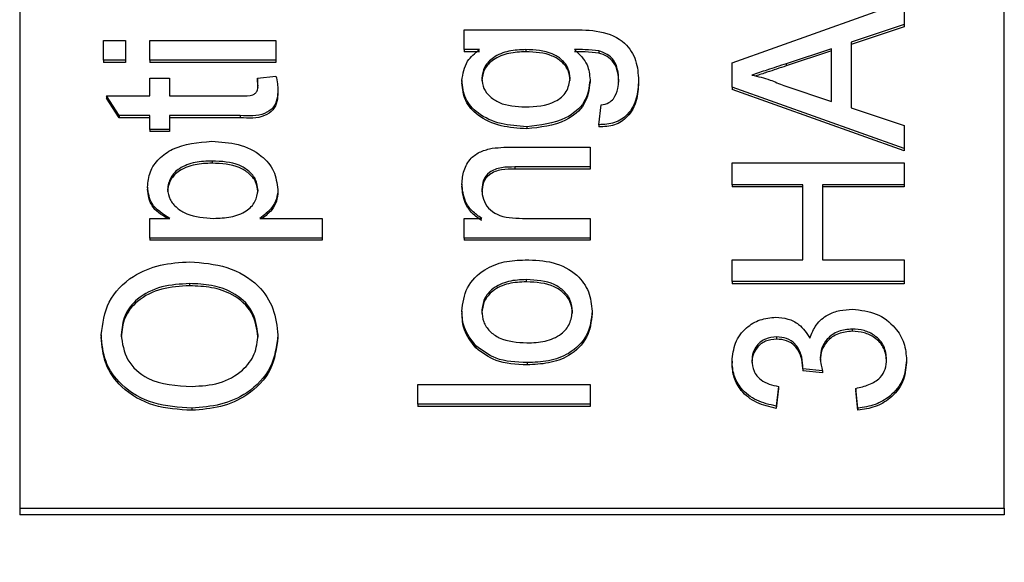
# Model space of a CAD drawing. Extents: x 0 to 8410, y 0 to 5940.
# Tile 149 of 212: x 7398 to 7418, y 3162 to 3173. Entities that reach past the tile are written whole.
import ezdxf

# ---------------------------------------------------------------- set-up
doc = ezdxf.new("R2010")
doc.units = 0
doc.header["$LTSCALE"] = 10
doc.layers.get('0').update_dxf_attribs({"linetype": 'CONTINUOUS'})
doc.styles.add('SLDTEXTSTYLE0', font='TXT', dxfattribs={"width": 0.605})
doc.dimstyles.new('SLDDIMSTYLE1', dxfattribs={"dimtxt": 50, "dimasz": 50, "dimexe": 0, "dimexo": 0.0625, "dimgap": 12.5, "dimtad": 1, "dimdec": 1, "dimrnd": 1e-09, "dimzin": 12, "dimtxsty": 'SLDTEXTSTYLE0', "dimsah": 1, "dimcen": 0.09, "dimazin": 3, "dimtfac": 1, "dimtofl": 0, "dimtmove": 0, "dimatfit": 3, "dimtolj": 1, "dimtzin": 12})

# ---------------------------------------------------------------- blocks, each defined once
blk = doc.blocks.new('_D_7')
at = {"color": 7, "linetype": 'CONTINUOUS'}
for p, q in [((7266.776, 4418.503), (7266.776, 2774.609)), ((7032.776, 2981.172), (7032.776, 2774.609)), ((7032.776, 2789.609), (7266.776, 2789.609)), ((7266.776, 2789.609), (7764.678, 2789.609))]:
    blk.add_line(p, q, dxfattribs=at)
for points in [[(7032.776, 2789.609), (7082.776, 2782.109), (7082.776, 2797.109)], [(7266.776, 2789.609), (7216.776, 2797.109), (7216.776, 2782.109)]]:
    blk.add_solid(points, dxfattribs=at)
at = {"color": 7, "linetype": 'CONTINUOUS', "char_height": 50, "attachment_point": 1, "style": 'SLDTEXTSTYLE0'}
for s, insert in [('234', (7493.706, 2930.799)), ('(3x M10)', (7493.706, 2854.063))]:
    blk.add_mtext(s, dxfattribs=dict(at, insert=insert))

msp = doc.modelspace()

# ---------------------------------------------------------------- linework, layer by layer
at = {"color": 7, "linetype": 'CONTINUOUS'}
for p, q in [((7397.776, 3192.381), (7397.776, 3162.849)), ((7417.776, 3162.849), (7417.776, 3192.381)), ((7412.245, 3171.9), (7415.745, 3173.143)), ((7415.745, 3173.143), (7415.745, 3172.675)), ((7415.745, 3172.675), (7414.668, 3172.318)), ((7415.745, 3172.63), (7414.668, 3172.274)), ((7415.745, 3172.675), (7415.745, 3172.63)), ((7406.803, 3172.168), (7406.803, 3172.569)), ((7406.803, 3172.569), (7408.983, 3172.569)), ((7399.476, 3172.353), (7399.925, 3172.353)), ((7399.476, 3171.952), (7399.476, 3172.353)), ((7399.925, 3172.353), (7399.925, 3171.952)), ((7400.418, 3172.353), (7402.976, 3172.353)), ((7400.418, 3171.952), (7400.418, 3172.353)), ((7402.976, 3172.353), (7402.976, 3171.952)), ((7414.668, 3172.318), (7414.668, 3170.983)), ((7407.117, 3172.168), (7406.803, 3172.168)), ((7406.803, 3172.168), (7406.803, 3172.123)), ((7407.117, 3172.123), (7406.803, 3172.123)), ((7408.057, 3172.168), (7408.057, 3172.123)), ((7409.539, 3172.141), (7409.539, 3172.096)), ((7414.265, 3172.185), (7413.345, 3171.881)), ((7414.265, 3172.141), (7413.345, 3171.836)), ((7414.265, 3171.116), (7414.265, 3172.185)), ((7399.925, 3171.952), (7399.476, 3171.952)), ((7399.476, 3171.952), (7399.476, 3171.907)), ((7399.925, 3171.907), (7399.476, 3171.907)), ((7399.925, 3171.952), (7399.925, 3171.907)), ((7400.418, 3171.952), (7400.418, 3171.907)), ((7402.976, 3171.952), (7400.418, 3171.952)), ((7402.976, 3171.907), (7400.418, 3171.907)), ((7402.976, 3171.952), (7402.976, 3171.907)), ((7412.245, 3171.402), (7412.245, 3171.9)), ((7402.606, 3171.59), (7402.982, 3171.631)), ((7400.418, 3171.229), (7400.418, 3171.59)), ((7400.418, 3171.59), (7400.822, 3171.59)), ((7400.822, 3171.59), (7400.822, 3171.229)), ((7402.606, 3171.59), (7402.606, 3171.546)), ((7406.758, 3171.537), (7406.758, 3171.492)), ((7409.361, 3171.556), (7409.361, 3171.511)), ((7410.348, 3171.542), (7410.348, 3171.497)), ((7415.745, 3170.158), (7412.245, 3171.402)), ((7412.245, 3171.402), (7412.245, 3171.357)), ((7413.296, 3171.437), (7414.265, 3171.116)), ((7399.796, 3170.827), (7399.541, 3171.229)), ((7399.541, 3171.229), (7400.418, 3171.229)), ((7399.541, 3171.229), (7399.541, 3171.184)), ((7400.822, 3171.229), (7402.274, 3171.229)), ((7403.021, 3171.348), (7403.021, 3171.303)), ((7415.745, 3170.113), (7412.245, 3171.357)), ((7399.796, 3170.783), (7399.541, 3171.184)), ((7409.54, 3170.642), (7409.585, 3171.043)), ((7400.418, 3170.827), (7399.796, 3170.827)), ((7399.796, 3170.827), (7399.796, 3170.783)), ((7400.418, 3170.546), (7400.418, 3170.827)), ((7402.257, 3170.827), (7400.822, 3170.827)), ((7400.822, 3170.827), (7400.822, 3170.546)), ((7414.668, 3170.983), (7415.745, 3170.627)), ((7400.418, 3170.783), (7399.796, 3170.783)), ((7402.257, 3170.783), (7400.822, 3170.783)), ((7408.074, 3170.602), (7408.074, 3170.557)), ((7409.54, 3170.642), (7409.54, 3170.597)), ((7415.745, 3170.627), (7415.745, 3170.158)), ((7400.822, 3170.546), (7400.418, 3170.546)), ((7400.418, 3170.546), (7400.418, 3170.502)), ((7400.822, 3170.502), (7400.418, 3170.502)), ((7400.822, 3170.546), (7400.822, 3170.502)), ((7407.796, 3170.185), (7409.361, 3170.185)), ((7409.361, 3170.185), (7409.361, 3169.783)), ((7415.745, 3170.158), (7415.745, 3170.113)), ((7401.685, 3169.904), (7401.685, 3169.859)), ((7412.245, 3169.422), (7412.245, 3169.864)), ((7412.245, 3169.864), (7415.745, 3169.864)), ((7415.745, 3169.864), (7415.745, 3169.422)), ((7409.361, 3169.783), (7407.834, 3169.783)), ((7409.361, 3169.739), (7407.834, 3169.739)), ((7409.361, 3169.783), (7409.361, 3169.739)), ((7406.758, 3169.436), (7406.758, 3169.392)), ((7413.681, 3169.422), (7412.245, 3169.422)), ((7412.245, 3169.422), (7412.245, 3169.377)), ((7413.681, 3167.896), (7413.681, 3169.422)), ((7415.745, 3169.422), (7414.085, 3169.422)), ((7414.085, 3169.422), (7414.085, 3167.896)), ((7415.745, 3169.422), (7415.745, 3169.377)), ((7400.373, 3169.376), (7400.373, 3169.331)), ((7403.021, 3169.329), (7403.021, 3169.284)), ((7413.681, 3169.377), (7412.245, 3169.377)), ((7415.745, 3169.377), (7414.085, 3169.377)), ((7400.418, 3168.739), (7400.824, 3168.739)), ((7400.418, 3168.338), (7400.418, 3168.739)), ((7402.655, 3168.739), (7403.918, 3168.739)), ((7403.918, 3168.739), (7403.918, 3168.338)), ((7406.803, 3168.338), (7406.803, 3168.739)), ((7406.803, 3168.739), (7407.16, 3168.739)), ((7407.989, 3168.739), (7409.361, 3168.739)), ((7409.361, 3168.739), (7409.361, 3168.338)), ((7400.418, 3168.338), (7400.418, 3168.293)), ((7403.918, 3168.338), (7400.418, 3168.338)), ((7403.918, 3168.293), (7400.418, 3168.293)), ((7403.918, 3168.338), (7403.918, 3168.293)), ((7406.803, 3168.338), (7406.803, 3168.293)), ((7409.361, 3168.338), (7406.803, 3168.338)), ((7409.361, 3168.293), (7406.803, 3168.293)), ((7409.361, 3168.338), (7409.361, 3168.293)), ((7412.245, 3167.896), (7413.681, 3167.896)), ((7412.245, 3167.454), (7412.245, 3167.896)), ((7414.085, 3167.896), (7415.745, 3167.896)), ((7415.745, 3167.896), (7415.745, 3167.454)), ((7401.228, 3167.414), (7401.228, 3167.37)), ((7408.067, 3167.495), (7408.067, 3167.45)), ((7415.745, 3167.454), (7412.245, 3167.454)), ((7412.245, 3167.454), (7412.245, 3167.41)), ((7415.745, 3167.41), (7412.245, 3167.41)), ((7415.745, 3167.454), (7415.745, 3167.41)), ((7406.758, 3166.853), (7406.758, 3166.809)), ((7409.406, 3166.853), (7409.406, 3166.809)), ((7414.689, 3166.491), (7414.689, 3166.446)), ((7399.431, 3166.372), (7399.431, 3166.327)), ((7403.021, 3166.37), (7403.021, 3166.326)), ((7413.15, 3166.33), (7413.15, 3166.285)), ((7407.039, 3166.153), (7407.039, 3166.108)), ((7408.082, 3165.808), (7408.082, 3165.763)), ((7412.245, 3165.841), (7412.245, 3165.796)), ((7415.79, 3165.859), (7415.79, 3165.814)), ((7414.085, 3165.644), (7413.681, 3165.685)), ((7413.681, 3165.685), (7413.681, 3165.64)), ((7414.085, 3165.599), (7413.681, 3165.64)), ((7414.085, 3165.644), (7414.085, 3165.599)), ((7405.861, 3165.366), (7409.361, 3165.366)), ((7405.861, 3164.965), (7405.861, 3165.366)), ((7409.361, 3165.366), (7409.361, 3164.965)), ((7413.188, 3165.326), (7413.143, 3164.925)), ((7413.188, 3165.282), (7413.143, 3164.88)), ((7413.188, 3165.326), (7413.188, 3165.282)), ((7414.803, 3164.885), (7414.758, 3165.286)), ((7414.758, 3165.286), (7414.758, 3165.241)), ((7414.803, 3164.84), (7414.758, 3165.241)), ((7401.272, 3164.885), (7401.272, 3164.84)), ((7409.361, 3164.965), (7405.861, 3164.965)), ((7405.861, 3164.965), (7405.861, 3164.92)), ((7409.361, 3164.92), (7405.861, 3164.92)), ((7409.361, 3164.965), (7409.361, 3164.92)), ((7413.143, 3164.925), (7413.143, 3164.88)), ((7414.803, 3164.885), (7414.803, 3164.84)), ((7397.776, 3162.849), (7417.776, 3162.849)), ((7397.776, 3162.849), (7397.776, 3162.715)), ((7417.776, 3162.849), (7417.776, 3162.715)), ((7417.776, 3162.715), (7397.776, 3162.715))]:
    msp.add_line(p, q, dxfattribs=at)
at = {"color": 8, "linetype": 'CONTINUOUS'}
for p, q in [((7413.345, 3171.881), (7413.345, 3171.836)), ((7402.257, 3170.827), (7402.257, 3170.783)), ((7407.834, 3169.783), (7407.834, 3169.739))]:
    msp.add_line(p, q, dxfattribs=at)
at = {"color": 7, "linetype": 'CONTINUOUS'}
for points, knots in [([(7408.983, 3172.569), (7409.176, 3172.569), (7409.56, 3172.57), (7410.077, 3172.357), (7410.32, 3171.948), (7410.338, 3171.677), (7410.348, 3171.542)], [0, 0, 0, 0, 0.281952, 0.558903, 0.778977, 1, 1, 1, 1]), ([(7406.758, 3171.537), (7406.779, 3171.677), (7406.818, 3171.927), (7407.025, 3172.094), (7407.117, 3172.168)], [0, 0, 0, 0, 0.558407, 1, 1, 1, 1]), ([(7408.057, 3172.168), (7407.941, 3172.163), (7407.708, 3172.154), (7407.406, 3172.033), (7407.199, 3171.825), (7407.174, 3171.66), (7407.162, 3171.578)], [0, 0, 0, 0, 0.281138, 0.560564, 0.780599, 1, 1, 1, 1]), ([(7408.057, 3172.123), (7407.941, 3172.119), (7407.708, 3172.11), (7407.406, 3171.988), (7407.199, 3171.78), (7407.174, 3171.616), (7407.162, 3171.534)], [0, 0, 0, 0, 0.2811514, 0.5606274, 0.7806725, 1, 1, 1, 1]), ([(7408.957, 3171.584), (7408.949, 3171.654), (7408.932, 3171.794), (7408.794, 3171.971), (7408.512, 3172.147), (7408.245, 3172.159), (7408.057, 3172.168)], [0, 0, 0, 0, 0.186778, 0.373521, 0.560378, 1, 1, 1, 1]), ([(7408.957, 3171.539), (7408.949, 3171.609), (7408.933, 3171.749), (7408.794, 3171.926), (7408.512, 3172.103), (7408.245, 3172.115), (7408.057, 3172.123)], [0, 0, 0, 0, 0.186791, 0.373457, 0.560372, 1, 1, 1, 1]), ([(7409.539, 3172.141), (7409.447, 3172.151), (7409.284, 3172.17), (7409.119, 3172.168), (7409.047, 3172.168)], [0, 0, 0, 0, 0.55958, 1, 1, 1, 1]), ([(7409.047, 3172.168), (7409.147, 3172.07), (7409.328, 3171.895), (7409.351, 3171.66), (7409.361, 3171.556)], [0, 0, 0, 0, 0.559118, 1, 1, 1, 1]), ([(7409.539, 3172.096), (7409.447, 3172.107), (7409.284, 3172.126), (7409.119, 3172.124), (7409.047, 3172.123)], [0, 0, 0, 0, 0.559569, 1, 1, 1, 1]), ([(7409.944, 3171.55), (7409.941, 3171.62), (7409.935, 3171.76), (7409.856, 3171.947), (7409.713, 3172.081), (7409.597, 3172.121), (7409.539, 3172.141)], [0, 0, 0, 0, 0.280616, 0.5598514, 0.7798497, 1, 1, 1, 1]), ([(7409.944, 3171.505), (7409.941, 3171.575), (7409.935, 3171.716), (7409.856, 3171.903), (7409.713, 3172.037), (7409.597, 3172.076), (7409.539, 3172.096)], [0, 0, 0, 0, 0.28051, 0.559765, 0.77978, 1, 1, 1, 1]), ([(7413.345, 3171.881), (7413.215, 3171.838), (7412.983, 3171.761), (7412.751, 3171.684), (7412.649, 3171.651)], [0, 0, 0, 0, 0.5600036, 1, 1, 1, 1]), ([(7413.345, 3171.836), (7413.215, 3171.793), (7413.008, 3171.724), (7412.8, 3171.656), (7412.723, 3171.63)], [0, 0, 0, 0, 0.6265412, 1, 1, 1, 1]), ([(7402.982, 3171.631), (7402.994, 3171.578), (7403.015, 3171.485), (7403.019, 3171.389), (7403.021, 3171.348)], [0, 0, 0, 0, 0.559887, 1, 1, 1, 1]), ([(7412.649, 3171.651), (7412.774, 3171.621), (7412.997, 3171.567), (7413.204, 3171.477), (7413.296, 3171.437)], [0, 0, 0, 0, 0.559925, 1, 1, 1, 1]), ([(7402.274, 3171.229), (7402.358, 3171.224), (7402.463, 3171.218), (7402.565, 3171.28), (7402.613, 3171.341), (7402.615, 3171.396), (7402.617, 3171.433)], [0, 0, 0, 0, 0.499621, 0.625255, 0.750279, 1, 1, 1, 1]), ([(7402.617, 3171.433), (7402.616, 3171.462), (7402.614, 3171.515), (7402.608, 3171.567), (7402.606, 3171.59)], [0, 0, 0, 0, 0.560133, 1, 1, 1, 1]), ([(7402.617, 3171.388), (7402.616, 3171.418), (7402.614, 3171.47), (7402.608, 3171.523), (7402.606, 3171.546)], [0, 0, 0, 0, 0.559572, 1, 1, 1, 1]), ([(7408.074, 3170.602), (7407.898, 3170.613), (7407.547, 3170.636), (7407.094, 3170.834), (7406.801, 3171.164), (7406.772, 3171.413), (7406.758, 3171.537)], [0, 0, 0, 0, 0.280869, 0.560587, 0.780155, 1, 1, 1, 1]), ([(7408.074, 3170.557), (7407.898, 3170.569), (7407.547, 3170.592), (7407.094, 3170.789), (7406.801, 3171.119), (7406.772, 3171.368), (7406.758, 3171.492)], [0, 0, 0, 0, 0.280872, 0.560627, 0.780202, 1, 1, 1, 1]), ([(7407.162, 3171.578), (7407.17, 3171.51), (7407.187, 3171.373), (7407.327, 3171.204), (7407.599, 3171.027), (7407.86, 3171.013), (7408.043, 3171.003)], [0, 0, 0, 0, 0.1867802, 0.3735604, 0.5606328, 1, 1, 1, 1]), ([(7408.043, 3171.003), (7408.258, 3171.013), (7408.581, 3171.027), (7408.911, 3171.301), (7408.941, 3171.49), (7408.957, 3171.584)], [0, 0, 0, 0, 0.500031, 0.750257, 1, 1, 1, 1]), ([(7409.361, 3171.556), (7409.34, 3171.398), (7409.297, 3171.081), (7408.798, 3170.682), (7408.349, 3170.632), (7408.074, 3170.602)], [0, 0, 0, 0, 0.280179, 0.560206, 1, 1, 1, 1]), ([(7409.361, 3171.511), (7409.34, 3171.353), (7409.297, 3171.036), (7408.798, 3170.637), (7408.349, 3170.587), (7408.074, 3170.557)], [0, 0, 0, 0, 0.2801298, 0.5602091, 1, 1, 1, 1]), ([(7410.348, 3171.542), (7410.34, 3171.419), (7410.324, 3171.175), (7410.163, 3170.854), (7409.866, 3170.657), (7409.649, 3170.647), (7409.54, 3170.642)], [0, 0, 0, 0, 0.281001, 0.560815, 0.779844, 1, 1, 1, 1]), ([(7410.348, 3171.497), (7410.34, 3171.374), (7410.324, 3171.13), (7410.162, 3170.809), (7409.866, 3170.612), (7409.649, 3170.602), (7409.54, 3170.597)], [0, 0, 0, 0, 0.281012, 0.560765, 0.779845, 1, 1, 1, 1]), ([(7409.837, 3171.17), (7409.874, 3171.237), (7409.939, 3171.358), (7409.942, 3171.491), (7409.944, 3171.55)], [0, 0, 0, 0, 0.558831, 1, 1, 1, 1]), ([(7403.021, 3171.348), (7403.018, 3171.284), (7403.013, 3171.158), (7402.932, 3170.977), (7402.675, 3170.804), (7402.43, 3170.818), (7402.257, 3170.827)], [0, 0, 0, 0, 0.187436, 0.373812, 0.559452, 1, 1, 1, 1]), ([(7403.021, 3171.303), (7403.018, 3171.24), (7403.013, 3171.114), (7402.932, 3170.933), (7402.675, 3170.759), (7402.43, 3170.773), (7402.257, 3170.783)], [0, 0, 0, 0, 0.187439, 0.373794, 0.559484, 1, 1, 1, 1]), ([(7409.585, 3171.043), (7409.641, 3171.054), (7409.74, 3171.073), (7409.808, 3171.14), (7409.837, 3171.17)], [0, 0, 0, 0, 0.56037, 1, 1, 1, 1]), ([(7400.373, 3169.376), (7400.384, 3169.48), (7400.404, 3169.689), (7400.594, 3169.963), (7401.002, 3170.246), (7401.399, 3170.281), (7401.678, 3170.305)], [0, 0, 0, 0, 0.187098, 0.374023, 0.561093, 1, 1, 1, 1]), ([(7401.678, 3170.305), (7401.859, 3170.294), (7402.22, 3170.27), (7402.679, 3170.054), (7402.965, 3169.709), (7403.002, 3169.455), (7403.021, 3169.329)], [0, 0, 0, 0, 0.280741, 0.560258, 0.780147, 1, 1, 1, 1]), ([(7406.758, 3169.436), (7406.767, 3169.53), (7406.784, 3169.716), (7406.918, 3169.957), (7407.137, 3170.108), (7407.297, 3170.145), (7407.376, 3170.164)], [0, 0, 0, 0, 0.280221, 0.560011, 0.779628, 1, 1, 1, 1]), ([(7407.376, 3170.164), (7407.455, 3170.172), (7407.594, 3170.185), (7407.734, 3170.185), (7407.796, 3170.185)], [0, 0, 0, 0, 0.559803, 1, 1, 1, 1]), ([(7401.685, 3169.904), (7401.568, 3169.9), (7401.336, 3169.892), (7401.032, 3169.778), (7400.818, 3169.576), (7400.791, 3169.413), (7400.777, 3169.331)], [0, 0, 0, 0, 0.28127, 0.560976, 0.780881, 1, 1, 1, 1]), ([(7401.685, 3169.859), (7401.568, 3169.855), (7401.336, 3169.847), (7401.032, 3169.733), (7400.818, 3169.531), (7400.791, 3169.368), (7400.777, 3169.286)], [0, 0, 0, 0, 0.281288, 0.560969, 0.780946, 1, 1, 1, 1]), ([(7402.617, 3169.315), (7402.608, 3169.386), (7402.589, 3169.529), (7402.44, 3169.705), (7402.15, 3169.884), (7401.876, 3169.895), (7401.685, 3169.904)], [0, 0, 0, 0, 0.18658, 0.373445, 0.560346, 1, 1, 1, 1]), ([(7402.617, 3169.27), (7402.608, 3169.342), (7402.589, 3169.485), (7402.44, 3169.661), (7402.15, 3169.839), (7401.876, 3169.851), (7401.685, 3169.859)], [0, 0, 0, 0, 0.186598, 0.373404, 0.560314, 1, 1, 1, 1]), ([(7407.834, 3169.783), (7407.743, 3169.783), (7407.563, 3169.782), (7407.315, 3169.699), (7407.181, 3169.516), (7407.168, 3169.389), (7407.162, 3169.325)], [0, 0, 0, 0, 0.281681, 0.559802, 0.779627, 1, 1, 1, 1]), ([(7407.834, 3169.739), (7407.743, 3169.738), (7407.563, 3169.737), (7407.315, 3169.655), (7407.181, 3169.471), (7407.168, 3169.344), (7407.162, 3169.28)], [0, 0, 0, 0, 0.281678, 0.559789, 0.779526, 1, 1, 1, 1]), ([(7407.16, 3168.739), (7407.092, 3168.786), (7406.957, 3168.88), (7406.791, 3169.118), (7406.77, 3169.316), (7406.758, 3169.436)], [0, 0, 0, 0, 0.280596, 0.560783, 1, 1, 1, 1]), ([(7400.824, 3168.739), (7400.682, 3168.828), (7400.428, 3168.986), (7400.39, 3169.256), (7400.373, 3169.376)], [0, 0, 0, 0, 0.560169, 1, 1, 1, 1]), ([(7400.771, 3168.739), (7400.651, 3168.815), (7400.421, 3168.961), (7400.389, 3169.211), (7400.373, 3169.331)], [0, 0, 0, 0, 0.520263, 1, 1, 1, 1]), ([(7400.777, 3169.331), (7400.788, 3169.26), (7400.81, 3169.117), (7400.966, 3168.946), (7401.253, 3168.765), (7401.526, 3168.75), (7401.718, 3168.739)], [0, 0, 0, 0, 0.186281, 0.373267, 0.560496, 1, 1, 1, 1]), ([(7401.718, 3168.739), (7401.834, 3168.743), (7402.066, 3168.751), (7402.372, 3168.863), (7402.58, 3169.07), (7402.605, 3169.233), (7402.617, 3169.315)], [0, 0, 0, 0, 0.281217, 0.560726, 0.780653, 1, 1, 1, 1]), ([(7403.021, 3169.329), (7403.015, 3169.263), (7403.004, 3169.132), (7402.886, 3168.917), (7402.743, 3168.807), (7402.655, 3168.739)], [0, 0, 0, 0, 0.280414, 0.560608, 1, 1, 1, 1]), ([(7403.021, 3169.284), (7403.015, 3169.218), (7403.004, 3169.088), (7402.898, 3168.89), (7402.773, 3168.793), (7402.704, 3168.739)], [0, 0, 0, 0, 0.308039, 0.615853, 1, 1, 1, 1]), ([(7407.16, 3168.695), (7407.092, 3168.742), (7406.957, 3168.836), (7406.791, 3169.073), (7406.77, 3169.271), (7406.758, 3169.392)], [0, 0, 0, 0, 0.280516, 0.560801, 1, 1, 1, 1]), ([(7407.162, 3169.325), (7407.168, 3169.258), (7407.181, 3169.123), (7407.288, 3168.941), (7407.547, 3168.749), (7407.807, 3168.744), (7407.989, 3168.739)], [0, 0, 0, 0, 0.187326, 0.374373, 0.560542, 1, 1, 1, 1]), ([(7399.431, 3166.372), (7399.461, 3166.603), (7399.522, 3167.063), (7400.017, 3167.57), (7400.626, 3167.819), (7401.03, 3167.844), (7401.232, 3167.856)], [0, 0, 0, 0, 0.279561, 0.558574, 0.779083, 1, 1, 1, 1]), ([(7401.232, 3167.856), (7401.488, 3167.836), (7402, 3167.797), (7402.622, 3167.432), (7402.962, 3166.91), (7403.001, 3166.55), (7403.021, 3166.37)], [0, 0, 0, 0, 0.280356, 0.559498, 0.779637, 1, 1, 1, 1]), ([(7406.758, 3166.853), (7406.778, 3167.018), (7406.818, 3167.347), (7407.178, 3167.704), (7407.614, 3167.876), (7407.902, 3167.889), (7408.046, 3167.896)], [0, 0, 0, 0, 0.279564, 0.558585, 0.778987, 1, 1, 1, 1]), ([(7408.046, 3167.896), (7408.237, 3167.89), (7408.617, 3167.879), (7409.095, 3167.634), (7409.361, 3167.253), (7409.391, 3166.987), (7409.406, 3166.853)], [0, 0, 0, 0, 0.281049, 0.559534, 0.779588, 1, 1, 1, 1]), ([(7401.228, 3167.414), (7401.037, 3167.404), (7400.656, 3167.382), (7400.174, 3167.148), (7399.882, 3166.777), (7399.851, 3166.509), (7399.835, 3166.375)], [0, 0, 0, 0, 0.280796, 0.560061, 0.779965, 1, 1, 1, 1]), ([(7402.617, 3166.368), (7402.593, 3166.54), (7402.544, 3166.884), (7402.143, 3167.24), (7401.679, 3167.396), (7401.379, 3167.408), (7401.228, 3167.414)], [0, 0, 0, 0, 0.279127, 0.558178, 0.778804, 1, 1, 1, 1]), ([(7408.067, 3167.495), (7407.945, 3167.49), (7407.702, 3167.48), (7407.392, 3167.339), (7407.193, 3167.11), (7407.172, 3166.939), (7407.162, 3166.853)], [0, 0, 0, 0, 0.281089, 0.560341, 0.780207, 1, 1, 1, 1]), ([(7408.067, 3167.45), (7407.945, 3167.445), (7407.702, 3167.435), (7407.392, 3167.294), (7407.193, 3167.066), (7407.172, 3166.894), (7407.162, 3166.809)], [0, 0, 0, 0, 0.281063, 0.560297, 0.78015, 1, 1, 1, 1]), ([(7409.002, 3166.853), (7408.994, 3166.928), (7408.98, 3167.076), (7408.841, 3167.268), (7408.551, 3167.469), (7408.267, 3167.484), (7408.067, 3167.495)], [0, 0, 0, 0, 0.187019, 0.373952, 0.560976, 1, 1, 1, 1]), ([(7409.002, 3166.809), (7408.994, 3166.883), (7408.98, 3167.032), (7408.841, 3167.223), (7408.551, 3167.424), (7408.267, 3167.439), (7408.067, 3167.45)], [0, 0, 0, 0, 0.18709, 0.373947, 0.561012, 1, 1, 1, 1]), ([(7401.228, 3167.37), (7401.037, 3167.359), (7400.656, 3167.338), (7400.174, 3167.103), (7399.882, 3166.732), (7399.851, 3166.464), (7399.835, 3166.33)], [0, 0, 0, 0, 0.280789, 0.560073, 0.779977, 1, 1, 1, 1]), ([(7402.617, 3166.324), (7402.593, 3166.495), (7402.543, 3166.839), (7402.143, 3167.195), (7401.679, 3167.351), (7401.379, 3167.363), (7401.228, 3167.37)], [0, 0, 0, 0, 0.279084, 0.55818, 0.778793, 1, 1, 1, 1]), ([(7407.039, 3166.153), (7406.947, 3166.271), (7406.783, 3166.484), (7406.766, 3166.74), (7406.758, 3166.853)], [0, 0, 0, 0, 0.5589325, 1, 1, 1, 1]), ([(7407.039, 3166.108), (7406.947, 3166.227), (7406.783, 3166.439), (7406.766, 3166.696), (7406.758, 3166.809)], [0, 0, 0, 0, 0.559051, 1, 1, 1, 1]), ([(7407.162, 3166.853), (7407.169, 3166.78), (7407.183, 3166.633), (7407.316, 3166.441), (7407.601, 3166.238), (7407.883, 3166.221), (7408.08, 3166.21)], [0, 0, 0, 0, 0.187134, 0.374047, 0.561105, 1, 1, 1, 1]), ([(7408.08, 3166.21), (7408.204, 3166.214), (7408.45, 3166.224), (7408.77, 3166.359), (7408.97, 3166.593), (7408.991, 3166.767), (7409.002, 3166.853)], [0, 0, 0, 0, 0.281118, 0.560395, 0.78013, 1, 1, 1, 1]), ([(7409.406, 3166.853), (7409.386, 3166.685), (7409.346, 3166.35), (7408.975, 3165.985), (7408.522, 3165.827), (7408.229, 3165.814), (7408.082, 3165.808)], [0, 0, 0, 0, 0.279638, 0.558393, 0.778868, 1, 1, 1, 1]), ([(7409.406, 3166.809), (7409.386, 3166.641), (7409.346, 3166.305), (7408.975, 3165.941), (7408.522, 3165.783), (7408.229, 3165.77), (7408.082, 3165.763)], [0, 0, 0, 0, 0.279605, 0.558373, 0.778858, 1, 1, 1, 1]), ([(7413.829, 3166.304), (7413.864, 3166.399), (7413.933, 3166.588), (7414.167, 3166.781), (7414.432, 3166.879), (7414.605, 3166.888), (7414.692, 3166.892)], [0, 0, 0, 0, 0.279813, 0.559218, 0.779412, 1, 1, 1, 1]), ([(7414.692, 3166.892), (7414.859, 3166.874), (7415.193, 3166.837), (7415.556, 3166.552), (7415.762, 3166.211), (7415.781, 3165.976), (7415.79, 3165.859)], [0, 0, 0, 0, 0.279394, 0.559052, 0.779355, 1, 1, 1, 1]), ([(7412.245, 3165.841), (7412.259, 3165.965), (7412.287, 3166.213), (7412.503, 3166.515), (7412.808, 3166.697), (7413.026, 3166.72), (7413.135, 3166.732)], [0, 0, 0, 0, 0.280194, 0.559832, 0.779978, 1, 1, 1, 1]), ([(7413.135, 3166.732), (7413.218, 3166.725), (7413.385, 3166.71), (7413.653, 3166.574), (7413.762, 3166.407), (7413.829, 3166.304)], [0, 0, 0, 0, 0.280468, 0.560963, 1, 1, 1, 1]), ([(7414.689, 3166.491), (7414.591, 3166.482), (7414.397, 3166.464), (7414.178, 3166.306), (7414.055, 3166.108), (7414.043, 3165.972), (7414.037, 3165.903)], [0, 0, 0, 0, 0.279726, 0.559116, 0.779438, 1, 1, 1, 1]), ([(7414.689, 3166.446), (7414.591, 3166.437), (7414.397, 3166.419), (7414.178, 3166.261), (7414.055, 3166.064), (7414.043, 3165.927), (7414.037, 3165.859)], [0, 0, 0, 0, 0.279765, 0.559184, 0.779421, 1, 1, 1, 1]), ([(7415.386, 3165.873), (7415.377, 3165.966), (7415.357, 3166.151), (7415.167, 3166.358), (7414.932, 3166.474), (7414.77, 3166.485), (7414.689, 3166.491)], [0, 0, 0, 0, 0.279928, 0.558986, 0.779336, 1, 1, 1, 1]), ([(7415.386, 3165.829), (7415.377, 3165.921), (7415.357, 3166.107), (7415.167, 3166.313), (7414.932, 3166.43), (7414.77, 3166.441), (7414.689, 3166.446)], [0, 0, 0, 0, 0.279939, 0.559007, 0.779313, 1, 1, 1, 1]), ([(7401.272, 3164.885), (7401.01, 3164.9), (7400.486, 3164.931), (7399.849, 3165.296), (7399.481, 3165.819), (7399.448, 3166.188), (7399.431, 3166.372)], [0, 0, 0, 0, 0.280572, 0.559557, 0.779565, 1, 1, 1, 1]), ([(7401.272, 3164.84), (7401.01, 3164.855), (7400.486, 3164.886), (7399.85, 3165.252), (7399.481, 3165.774), (7399.448, 3166.143), (7399.431, 3166.327)], [0, 0, 0, 0, 0.280575, 0.559585, 0.779562, 1, 1, 1, 1]), ([(7399.835, 3166.375), (7399.861, 3166.199), (7399.914, 3165.847), (7400.443, 3165.365), (7400.961, 3165.341), (7401.278, 3165.326)], [0, 0, 0, 0, 0.28012, 0.559655, 1, 1, 1, 1]), ([(7403.021, 3166.37), (7402.992, 3166.144), (7402.934, 3165.692), (7402.456, 3165.191), (7401.866, 3164.931), (7401.47, 3164.9), (7401.272, 3164.885)], [0, 0, 0, 0, 0.27961, 0.558774, 0.779314, 1, 1, 1, 1]), ([(7403.021, 3166.326), (7402.992, 3166.099), (7402.934, 3165.647), (7402.456, 3165.146), (7401.866, 3164.886), (7401.47, 3164.855), (7401.272, 3164.84)], [0, 0, 0, 0, 0.279604, 0.558771, 0.779309, 1, 1, 1, 1]), ([(7401.278, 3165.326), (7401.465, 3165.337), (7401.839, 3165.358), (7402.296, 3165.611), (7402.575, 3165.974), (7402.603, 3166.237), (7402.617, 3166.368)], [0, 0, 0, 0, 0.280656, 0.559898, 0.779881, 1, 1, 1, 1]), ([(7413.15, 3166.33), (7413.073, 3166.322), (7412.919, 3166.307), (7412.752, 3166.174), (7412.662, 3166.015), (7412.653, 3165.907), (7412.649, 3165.853)], [0, 0, 0, 0, 0.279452, 0.558984, 0.779298, 1, 1, 1, 1]), ([(7413.15, 3166.285), (7413.073, 3166.278), (7412.919, 3166.262), (7412.752, 3166.13), (7412.662, 3165.97), (7412.653, 3165.863), (7412.649, 3165.809)], [0, 0, 0, 0, 0.279497, 0.558972, 0.779285, 1, 1, 1, 1]), ([(7413.686, 3165.743), (7413.678, 3165.822), (7413.662, 3165.981), (7413.551, 3166.186), (7413.361, 3166.316), (7413.22, 3166.325), (7413.15, 3166.33)], [0, 0, 0, 0, 0.280681, 0.560969, 0.780076, 1, 1, 1, 1]), ([(7413.686, 3165.698), (7413.678, 3165.778), (7413.662, 3165.936), (7413.551, 3166.141), (7413.361, 3166.271), (7413.22, 3166.281), (7413.15, 3166.285)], [0, 0, 0, 0, 0.280664, 0.560961, 0.780057, 1, 1, 1, 1]), ([(7408.082, 3165.808), (7407.862, 3165.817), (7407.47, 3165.833), (7407.171, 3166.055), (7407.039, 3166.153)], [0, 0, 0, 0, 0.560963, 1, 1, 1, 1]), ([(7408.082, 3165.763), (7407.862, 3165.772), (7407.47, 3165.788), (7407.171, 3166.01), (7407.039, 3166.108)], [0, 0, 0, 0, 0.560956, 1, 1, 1, 1]), ([(7413.143, 3164.925), (7413.007, 3164.955), (7412.735, 3165.017), (7412.432, 3165.253), (7412.268, 3165.546), (7412.253, 3165.742), (7412.245, 3165.841)], [0, 0, 0, 0, 0.280237, 0.559509, 0.77961, 1, 1, 1, 1]), ([(7412.649, 3165.853), (7412.657, 3165.779), (7412.671, 3165.632), (7412.812, 3165.458), (7412.998, 3165.363), (7413.124, 3165.338), (7413.188, 3165.326)], [0, 0, 0, 0, 0.280011, 0.559142, 0.779339, 1, 1, 1, 1]), ([(7414.037, 3165.903), (7414.041, 3165.854), (7414.049, 3165.766), (7414.074, 3165.681), (7414.085, 3165.644)], [0, 0, 0, 0, 0.55974, 1, 1, 1, 1]), ([(7414.758, 3165.286), (7414.849, 3165.307), (7415.03, 3165.348), (7415.255, 3165.479), (7415.372, 3165.676), (7415.381, 3165.807), (7415.386, 3165.873)], [0, 0, 0, 0, 0.280897, 0.560129, 0.779659, 1, 1, 1, 1]), ([(7415.79, 3165.859), (7415.776, 3165.722), (7415.749, 3165.449), (7415.489, 3165.133), (7415.158, 3164.938), (7414.921, 3164.902), (7414.803, 3164.885)], [0, 0, 0, 0, 0.279911, 0.55924, 0.779479, 1, 1, 1, 1]), ([(7415.79, 3165.814), (7415.776, 3165.678), (7415.749, 3165.405), (7415.489, 3165.088), (7415.158, 3164.894), (7414.921, 3164.858), (7414.803, 3164.84)], [0, 0, 0, 0, 0.279906, 0.55923, 0.779469, 1, 1, 1, 1]), ([(7413.143, 3164.88), (7413.007, 3164.911), (7412.735, 3164.973), (7412.432, 3165.209), (7412.268, 3165.501), (7412.253, 3165.698), (7412.245, 3165.796)], [0, 0, 0, 0, 0.280255, 0.559545, 0.779587, 1, 1, 1, 1]), ([(7413.681, 3165.685), (7413.682, 3165.696), (7413.685, 3165.715), (7413.686, 3165.734), (7413.686, 3165.743)], [0, 0, 0, 0, 0.55976, 1, 1, 1, 1])]:
    msp.add_open_spline(points, degree=3, knots=knots, dxfattribs=at)

# ---------------------------------------------------------------- dimensions: what is measured, and where the dimension line sits
dim = msp.add_linear_dim(base=(7266.776, 2789.609), p1=(7032.776, 3001.172), p2=(7266.776, 4438.503), text='<>\\P(3x M10)', dimstyle='SLDDIMSTYLE1', dxfattribs=at)
dim.commit()
dim.dimension.update_dxf_attribs({"geometry": '_D_7', "text_midpoint": (7629.192, 2789.609), "dimtype": 160})

doc.saveas('drawing.dxf')
